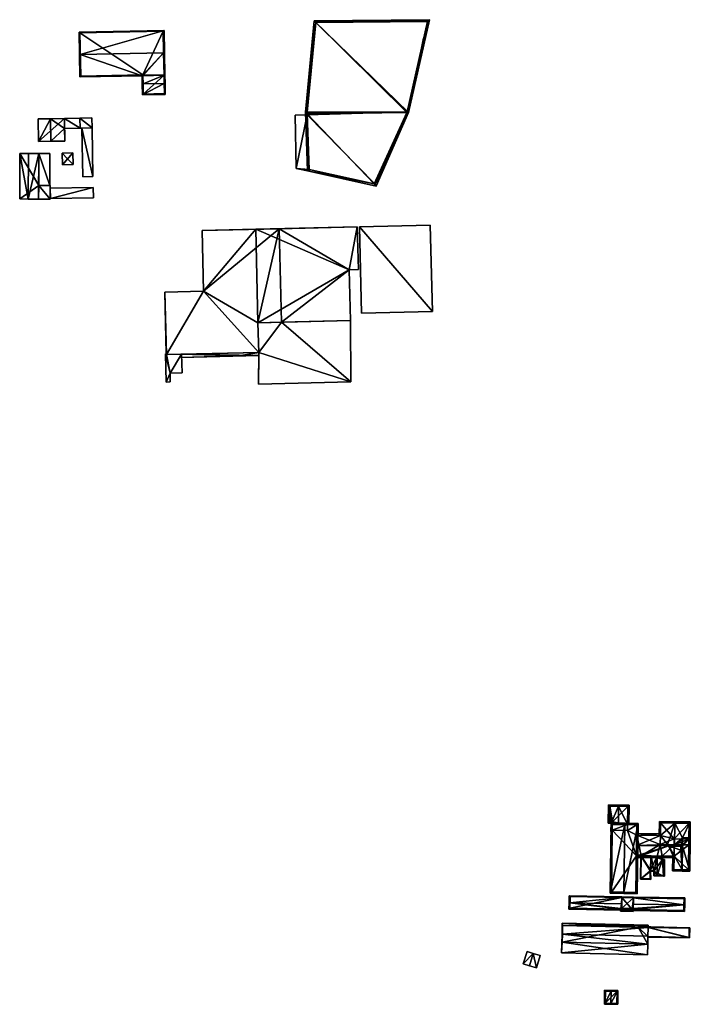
# Model space of a CAD drawing. Header units: inches. Extents: x 2558739 to 2563058, y 1133992 to 1137021.
# Tile 93 of 97: x 2560489 to 2560882, y 1136442 to 1137019. Entities that reach past the tile are written whole.
import ezdxf

# ---------------------------------------------------------------- set-up
doc = ezdxf.new("R2010")
doc.units = ezdxf.units.IN
doc.header["$MEASUREMENT"] = 0
for name, color, linetype in [('Flugdach', 10, 'Continuous'), ('Gebaeude Einzelhaus', 10, 'Continuous'), ('Offenes Gebaeude', 10, 'Continuous')]:
    doc.layers.add(name, color=color, linetype=linetype)

msp = doc.modelspace()

# ---------------------------------------------------------------- meshes
at = {"layer": 'Flugdach'}
mesh = msp.add_polyface(dxfattribs=at)
corners = [(2560617.655, 1136821.917, 379.721), (2560629.245, 1136822.2, 379.721), (2560629.25, 1136824.018, 379.721), (2560583.492, 1136822.9, 379.721), (2560583.536, 1136821.083, 379.721), (2560583.492, 1136822.9, 379.672), (2560583.536, 1136821.083, 379.621), (2560583.492, 1136822.9, 379.621), (2560629.245, 1136822.2, 379.636), (2560629.245, 1136822.2, 379.621), (2560629.25, 1136824.018, 379.621)]
mesh.append_faces([[corners[k] for k in face] for face in [(0, 3, 4), (0, 2, 3), (0, 1, 2)]], dxfattribs={"color": 13})
mesh.append_faces([[corners[k] for k in face] for face in [(7, 9, 6), (7, 10, 9), (6, 9, 0), (0, 9, 8), (0, 4, 6), (8, 1, 0), (6, 5, 7), (6, 4, 5), (5, 4, 3)]], dxfattribs={"color": 41})
at = {"layer": 'Gebaeude Einzelhaus'}
mesh = msp.add_polyface(dxfattribs=at)
corners = [(2560657.672, 1136963.841, 390.323), (2560656.633, 1136964.925, 390.414), (2560657.853, 1136930.37, 386.722), (2560696.985, 1136922.833, 386.893), (2560698.228, 1136921.536, 386.784), (2560657.637, 1136964.921, 390.414), (2560716.123, 1136964.659, 390.414), (2560717.214, 1136964.654, 390.414), (2560661.809, 1137018.446, 385.37), (2560729.488, 1137019.06, 385.37), (2560658.413, 1136942.845, 386.531), (2560657.635, 1136964.899, 388.886), (2560660.938, 1136999.051, 385.668), (2560726.027, 1137008.264, 385.527), (2560716.26, 1136964.969, 389.54), (2560701.152, 1136930.657, 386.652), (2560658.825, 1136931.181, 386.834), (2560697.643, 1136922.689, 386.881), (2560728.235, 1137018.049, 385.463), (2560662.718, 1137017.455, 385.463), (2560716.26, 1136964.969, 390.385), (2560657.635, 1136964.899, 390.412), (2560716.26, 1136964.969, 371.73), (2560728.235, 1137018.049, 371.73), (2560662.718, 1137017.455, 371.73), (2560657.635, 1136964.899, 371.73), (2560657.692, 1136963.273, 381.192), (2560657.692, 1136963.273, 371.73), (2560658.825, 1136931.181, 381.192), (2560697.643, 1136922.689, 371.73), (2560658.915, 1136931.161, 381.192), (2560658.915, 1136931.161, 371.73), (2560658.825, 1136931.181, 371.73)]
mesh.append_faces([[corners[k] for k in face] for face in [(0, 1, 21), (1, 5, 21), (8, 19, 1), (1, 19, 5), (18, 7, 20), (20, 7, 6), (18, 9, 7), (19, 8, 18), (18, 8, 9), (17, 4, 3), (6, 7, 17), (17, 7, 4), (3, 2, 16), (16, 2, 0), (0, 2, 1), (3, 4, 2), (4, 7, 15), (15, 7, 14), (14, 7, 13), (13, 7, 9), (8, 1, 12), (12, 1, 11), (11, 1, 10), (10, 1, 2), (8, 6, 7), (8, 5, 6), (8, 1, 5), (8, 7, 9), (6, 4, 7), (6, 3, 4), (5, 0, 6), (6, 0, 3), (5, 1, 0), (0, 2, 3), (3, 2, 4), (0, 1, 2)]], dxfattribs={"color": 13})
mesh.append_faces([[corners[k] for k in face] for face in [(22, 24, 23), (22, 25, 24), (22, 27, 25), (27, 31, 32), (22, 29, 27), (27, 29, 31), (14, 17, 22), (22, 17, 29), (20, 6, 14), (14, 6, 17), (29, 30, 31), (30, 16, 28), (29, 3, 30), (30, 3, 16), (29, 17, 3), (16, 26, 28), (26, 25, 27), (26, 11, 25), (16, 0, 26), (26, 0, 11), (11, 0, 21), (21, 5, 11), (11, 5, 25), (5, 19, 25), (25, 19, 24), (19, 18, 24), (24, 18, 23), (18, 22, 23), (18, 14, 22), (18, 20, 14)]], dxfattribs={"color": 41})
mesh = msp.add_polyface(dxfattribs=at)
corners = [(2560573.488, 1136999.623, 384.342), (2560573.988, 1136999.633, 384.342), (2560573.735, 1137012.779, 382.66), (2560524.584, 1136998.681, 384.342), (2560523.83, 1137011.819, 382.66), (2560524.084, 1136998.671, 384.342), (2560574.241, 1136986.453, 382.66), (2560573.742, 1136986.443, 382.66), (2560560.851, 1136986.194, 382.66), (2560561.351, 1136986.204, 382.66), (2560524.338, 1136985.491, 382.66), (2560524.828, 1136986.001, 382.724), (2560561.341, 1136986.705, 382.724), (2560573.245, 1137012.269, 382.724), (2560524.34, 1137011.329, 382.724), (2560561.443, 1136981.448, 383.773), (2560560.943, 1136981.438, 383.773), (2560561.068, 1136974.964, 382.47), (2560573.833, 1136981.685, 383.773), (2560574.458, 1136975.221, 382.47), (2560574.334, 1136981.695, 383.773), (2560561.558, 1136975.474, 382.571), (2560573.948, 1136975.711, 382.571), (2560573.742, 1136986.443, 371.954), (2560573.245, 1137012.269, 371.954), (2560524.34, 1137011.329, 371.954), (2560524.828, 1136986.001, 371.954), (2560561.341, 1136986.705, 371.954), (2560561.351, 1136986.205, 371.954), (2560561.558, 1136975.474, 371.954), (2560573.948, 1136975.711, 371.954)]
mesh.append_faces([[corners[k] for k in face] for face in [(22, 18, 20), (20, 18, 7), (20, 7, 6), (19, 22, 20), (21, 22, 17), (17, 22, 19), (15, 21, 16), (16, 21, 17), (9, 15, 8), (8, 15, 16), (15, 8, 16), (15, 9, 8), (18, 7, 15), (15, 7, 9), (18, 20, 7), (7, 20, 6), (18, 19, 20), (15, 17, 18), (18, 17, 19), (15, 16, 17), (4, 14, 5), (5, 14, 3), (13, 1, 0), (4, 2, 14), (14, 2, 13), (13, 2, 1), (7, 0, 6), (6, 0, 1), (8, 12, 9), (5, 11, 10), (10, 11, 8), (8, 11, 12), (5, 3, 11), (8, 3, 10), (10, 3, 5), (7, 0, 9), (9, 0, 8), (8, 0, 3), (7, 6, 0), (0, 6, 1), (3, 4, 5), (0, 2, 3), (3, 2, 4), (0, 1, 2)]], dxfattribs={"color": 13})
mesh.append_faces([[corners[k] for k in face] for face in [(23, 29, 28), (23, 30, 29), (18, 23, 7), (18, 30, 23), (18, 22, 30), (22, 21, 30), (30, 21, 29), (28, 15, 9), (28, 29, 15), (15, 29, 21), (25, 27, 26), (24, 27, 25), (23, 27, 24), (28, 27, 23), (9, 27, 28), (9, 12, 27), (12, 11, 27), (27, 11, 26), (3, 26, 11), (3, 25, 26), (3, 14, 25), (14, 13, 25), (25, 13, 24), (0, 24, 13), (0, 23, 24), (0, 7, 23)]], dxfattribs={"color": 41})
mesh = msp.add_polyface(dxfattribs=at)
corners = [(2560524.358, 1136961.32, 381.684), (2560531.464, 1136955.57, 381.684), (2560531.36, 1136961.443, 381.684), (2560524.461, 1136955.446, 381.684), (2560531.463, 1136955.57, 380.025), (2560531.463, 1136955.57, 379.925), (2560531.36, 1136961.443, 373.177), (2560531.464, 1136955.57, 373.177), (2560524.358, 1136961.32, 381.253), (2560524.358, 1136961.32, 381.353), (2560524.358, 1136961.32, 373.177), (2560524.461, 1136955.446, 381.353), (2560524.461, 1136955.446, 373.177), (2560524.461, 1136955.446, 381.253), (2560525.484, 1136955.464, 380.025), (2560525.484, 1136955.464, 379.925)]
mesh.append_faces([[corners[k] for k in face] for face in [(3, 1, 0), (0, 1, 2)]], dxfattribs={"color": 13})
mesh.append_faces([[corners[k] for k in face] for face in [(6, 7, 10), (10, 7, 12), (1, 14, 4), (15, 7, 5), (15, 12, 7), (14, 13, 15), (15, 13, 12), (14, 11, 13), (1, 3, 14), (14, 3, 11), (13, 8, 12), (12, 8, 10), (0, 11, 3), (0, 9, 11), (8, 6, 10), (0, 2, 9), (9, 2, 8), (8, 2, 6), (2, 5, 6), (6, 5, 7), (2, 4, 5), (2, 1, 4)]], dxfattribs={"color": 41})
mesh = msp.add_polyface(dxfattribs=at)
corners = [(2560657.692, 1136963.273, 381.192), (2560650.734, 1136963.141, 381.192), (2560651.326, 1136931.763, 381.192), (2560658.825, 1136931.181, 381.192), (2560658.933, 1136930.186, 381.192), (2560658.915, 1136931.161, 381.192), (2560657.692, 1136963.273, 371.73), (2560650.734, 1136963.141, 371.73), (2560651.326, 1136931.763, 371.73), (2560658.933, 1136930.186, 371.73), (2560658.915, 1136931.161, 371.73), (2560658.825, 1136931.181, 371.73)]
mesh.append_faces([[corners[k] for k in face] for face in [(3, 4, 5), (0, 2, 3), (3, 2, 4), (0, 1, 2)]], dxfattribs={"color": 13})
mesh.append_faces([[corners[k] for k in face] for face in [(8, 11, 9), (9, 11, 10), (7, 6, 8), (8, 6, 11), (9, 10, 4), (4, 10, 5), (4, 2, 9), (9, 2, 8), (2, 1, 8), (8, 1, 7), (0, 6, 1), (1, 6, 7)]], dxfattribs={"color": 41})
mesh = msp.add_polyface(dxfattribs=at)
corners = [(2560507.269, 1136947.779, 382.127), (2560515.471, 1136947.924, 381.353), (2560515.341, 1136955.285, 381.353), (2560507.036, 1136961.014, 382.127), (2560515.238, 1136961.159, 381.353), (2560499.894, 1136960.889, 381.353), (2560500.128, 1136947.654, 381.353), (2560500.128, 1136947.654, 373.177), (2560499.894, 1136960.889, 373.177), (2560515.471, 1136947.924, 373.177), (2560515.341, 1136955.285, 381.253), (2560515.238, 1136961.159, 373.177), (2560515.238, 1136961.159, 381.253)]
mesh.append_faces([[corners[k] for k in face] for face in [(3, 6, 0), (3, 5, 6), (0, 2, 3), (3, 2, 4), (0, 1, 2)]], dxfattribs={"color": 13})
mesh.append_faces([[corners[k] for k in face] for face in [(7, 11, 9), (7, 8, 11), (12, 3, 4), (3, 8, 5), (12, 11, 3), (3, 11, 8), (1, 10, 2), (10, 11, 12), (1, 9, 10), (10, 9, 11), (0, 9, 1), (0, 7, 9), (0, 6, 7), (6, 5, 7), (7, 5, 8)]], dxfattribs={"color": 41})
mesh = msp.add_polyface(dxfattribs=at)
corners = [(2560494.073, 1136913.938, 383.076), (2560489.194, 1136940.651, 382.413), (2560489.008, 1136913.973, 382.412), (2560494.258, 1136940.616, 383.076), (2560500.318, 1136940.574, 382.413), (2560500.131, 1136913.895, 382.413), (2560506.826, 1136913.849, 379.859), (2560506.881, 1136921.766, 379.859), (2560500.186, 1136921.813, 379.859), (2560500.131, 1136913.895, 379.859), (2560500.186, 1136921.813, 380.422), (2560500.186, 1136921.813, 380.322), (2560500.318, 1136940.574, 373.165), (2560500.186, 1136921.813, 373.165), (2560500.318, 1136940.574, 380.322), (2560500.318, 1136940.574, 380.422), (2560489.194, 1136940.651, 373.165), (2560489.008, 1136913.973, 373.165), (2560500.131, 1136913.895, 373.165), (2560506.881, 1136921.766, 373.165), (2560506.826, 1136913.849, 373.165)]
mesh.append_faces([[corners[k] for k in face] for face in [(6, 8, 9), (6, 7, 8), (3, 0, 4), (4, 0, 5), (3, 1, 0), (0, 1, 2)]], dxfattribs={"color": 13})
mesh.append_faces([[corners[k] for k in face] for face in [(18, 13, 20), (20, 13, 19), (7, 6, 19), (19, 6, 20), (9, 20, 6), (9, 18, 20), (19, 13, 7), (7, 13, 8), (13, 16, 12), (13, 17, 16), (13, 18, 17), (0, 9, 5), (2, 17, 0), (0, 17, 9), (9, 17, 18), (2, 1, 17), (17, 1, 16), (14, 3, 15), (15, 3, 4), (3, 16, 1), (14, 12, 3), (3, 12, 16), (4, 10, 15), (11, 8, 14), (14, 8, 12), (12, 8, 13), (10, 9, 11), (11, 9, 8), (4, 5, 10), (10, 5, 9)]], dxfattribs={"color": 41})
mesh = msp.add_polyface(dxfattribs=at)
corners = [(2560575.06, 1136822.694, 383.568), (2560596.873, 1136859.931, 383.568), (2560574.164, 1136859.378, 383.568), (2560629.25, 1136824.018, 383.568), (2560628.818, 1136841.369, 383.568), (2560627.478, 1136896.196, 383.569), (2560596.005, 1136895.428, 383.569), (2560682.269, 1136872.438, 384.279), (2560687.719, 1136872.571, 384.28), (2560687.106, 1136897.654, 384.28), (2560627.478, 1136896.196, 384.28), (2560628.818, 1136841.369, 384.279), (2560683.034, 1136842.693, 384.279), (2560683.36, 1136806.751, 382.68), (2560629.25, 1136824.018, 382.68), (2560629.196, 1136805.428, 382.679), (2560642.549, 1136841.704, 382.68), (2560628.818, 1136841.369, 382.68), (2560683.034, 1136842.693, 382.68), (2560641.209, 1136896.533, 383.569), (2560641.209, 1136896.533, 372.233), (2560596.005, 1136895.428, 372.233), (2560596.873, 1136859.931, 372.233), (2560574.164, 1136859.378, 372.233), (2560575.049, 1136823.132, 379.567), (2560575.049, 1136823.132, 379.667), (2560575.06, 1136822.694, 372.233), (2560575.06, 1136822.694, 379.567), (2560575.06, 1136822.694, 379.667), (2560584.038, 1136822.913, 380.132), (2560629.25, 1136824.018, 379.721), (2560584.038, 1136822.913, 380.032), (2560583.492, 1136822.9, 379.721), (2560583.492, 1136822.9, 379.621), (2560583.492, 1136822.9, 379.672), (2560629.25, 1136824.018, 372.233), (2560629.25, 1136824.018, 379.621), (2560642.549, 1136841.704, 383.568), (2560628.818, 1136841.369, 372.233), (2560642.549, 1136841.704, 372.233), (2560683.034, 1136842.693, 372.233), (2560682.269, 1136872.438, 372.233), (2560687.719, 1136872.571, 372.233), (2560687.106, 1136897.654, 372.233), (2560629.245, 1136822.2, 379.621), (2560629.196, 1136805.428, 372.233), (2560629.245, 1136822.2, 379.721), (2560629.245, 1136822.2, 379.636), (2560683.36, 1136806.751, 372.233)]
mesh.append_faces([[corners[k] for k in face] for face in [(16, 13, 18), (17, 14, 16), (16, 14, 13), (13, 14, 15), (7, 11, 12), (7, 10, 11), (7, 9, 10), (7, 8, 9), (6, 1, 5), (5, 1, 4), (4, 1, 3), (3, 1, 0), (0, 1, 2)]], dxfattribs={"color": 13})
mesh.append_faces([[corners[k] for k in face] for face in [(35, 48, 45), (35, 39, 48), (48, 39, 40), (35, 38, 39), (18, 13, 40), (40, 13, 48), (13, 15, 48), (48, 15, 45), (35, 44, 36), (46, 14, 30), (44, 15, 47), (47, 15, 46), (46, 15, 14), (35, 45, 44), (44, 45, 15), (42, 41, 43), (43, 41, 20), (20, 41, 39), (39, 41, 40), (11, 37, 12), (12, 37, 18), (18, 37, 16), (11, 4, 37), (11, 10, 4), (4, 10, 5), (9, 19, 10), (10, 19, 5), (9, 43, 19), (19, 43, 20), (9, 8, 43), (43, 8, 42), (8, 7, 42), (42, 7, 41), (18, 7, 12), (18, 41, 7), (18, 40, 41), (38, 20, 39), (35, 22, 38), (38, 22, 20), (20, 22, 21), (35, 26, 22), (22, 26, 23), (4, 16, 37), (4, 17, 16), (14, 17, 3), (3, 17, 4), (33, 35, 36), (33, 26, 35), (32, 27, 34), (34, 27, 33), (33, 27, 26), (30, 31, 32), (32, 31, 27), (14, 29, 30), (30, 29, 31), (29, 0, 28), (14, 3, 29), (29, 3, 0), (0, 25, 28), (24, 26, 27), (24, 23, 26), (0, 2, 25), (25, 2, 24), (24, 2, 23), (2, 1, 23), (23, 1, 22), (1, 6, 22), (22, 6, 21), (5, 21, 6), (5, 20, 21), (5, 19, 20)]], dxfattribs={"color": 41})
mesh = msp.add_polyface(dxfattribs=at)
corners = [(2560835.975, 1136548.053, 379.386), (2560834.456, 1136558.759, 378.891), (2560834.315, 1136548.103, 378.891), (2560840.405, 1136557.93, 380.668), (2560840.415, 1136558.68, 380.668), (2560836.715, 1136547.293, 379.61), (2560835.911, 1136543.191, 379.386), (2560840.263, 1136547.246, 380.668), (2560836.671, 1136543.931, 379.61), (2560836.661, 1136543.181, 379.61), (2560845.619, 1136547.174, 379.177), (2560846.368, 1136547.164, 378.968), (2560846.52, 1136558.599, 378.968), (2560845.76, 1136557.859, 379.177), (2560835.075, 1136548.83, 379.115), (2560836.735, 1136548.78, 379.61), (2560835.196, 1136557.999, 379.115), (2560845.76, 1136557.859, 372.603), (2560835.196, 1136557.999, 372.603), (2560835.075, 1136548.83, 372.603), (2560836.735, 1136548.78, 372.603), (2560836.715, 1136547.293, 372.603), (2560836.671, 1136543.931, 372.603), (2560845.619, 1136547.174, 372.603), (2560845.574, 1136543.812, 372.603)]
mesh.append_faces([[corners[k] for k in face] for face in [(6, 8, 9), (6, 5, 8), (16, 4, 3), (16, 1, 4), (14, 2, 16), (16, 2, 1), (6, 0, 5), (5, 0, 15), (15, 0, 14), (14, 0, 2), (10, 13, 11), (11, 13, 12), (12, 13, 4), (4, 13, 3), (10, 3, 7), (10, 12, 3), (3, 12, 4), (10, 11, 12), (5, 6, 8), (8, 6, 9), (3, 0, 7), (7, 0, 5), (5, 0, 6), (4, 1, 3), (3, 1, 0), (0, 1, 2)]], dxfattribs={"color": 13})
mesh.append_faces([[corners[k] for k in face] for face in [(23, 20, 17), (17, 20, 18), (18, 20, 19), (23, 21, 20), (23, 22, 21), (23, 24, 22), (17, 13, 23), (23, 13, 10), (5, 22, 8), (5, 21, 22), (5, 15, 21), (21, 15, 20), (15, 14, 20), (20, 14, 19), (14, 16, 19), (19, 16, 18), (3, 18, 16), (3, 17, 18), (3, 13, 17)]], dxfattribs={"color": 41})
mesh = msp.add_polyface(dxfattribs=at)
corners = [(2560843.544, 1136507.553, 385.232), (2560851.345, 1136506.7, 382.387), (2560851.89, 1136547.841, 382.387), (2560843.534, 1136506.803, 385.232), (2560844.069, 1136547.195, 385.232), (2560844.079, 1136547.945, 385.232), (2560835.975, 1136548.053, 382.387), (2560835.43, 1136506.91, 382.387), (2560850.605, 1136507.46, 382.66), (2560851.13, 1136547.101, 382.66), (2560836.715, 1136547.293, 382.65), (2560836.19, 1136507.65, 382.65), (2560845.619, 1136547.174, 379.177), (2560851.13, 1136547.101, 372.603), (2560845.619, 1136547.174, 372.603), (2560840.263, 1136547.246, 380.668), (2560836.715, 1136547.293, 379.61), (2560836.671, 1136543.931, 379.61), (2560836.19, 1136507.65, 372.603), (2560836.671, 1136543.931, 372.603), (2560850.605, 1136507.46, 372.603), (2560851.049, 1136541.008, 379.667), (2560851.049, 1136541.008, 372.603), (2560850.969, 1136534.955, 381.498), (2560850.889, 1136528.889, 379.666), (2560850.889, 1136528.889, 372.603), (2560845.574, 1136543.812, 372.603)]
mesh.append_faces([[corners[k] for k in face] for face in [(0, 8, 3), (11, 0, 3), (10, 11, 7), (7, 11, 3), (6, 10, 7), (4, 10, 5), (9, 4, 5), (5, 10, 6), (2, 8, 9), (2, 9, 5), (3, 8, 1), (1, 8, 2), (4, 7, 0), (0, 7, 3), (5, 6, 4), (4, 6, 7), (0, 2, 4), (4, 2, 5), (3, 1, 0), (0, 1, 2)]], dxfattribs={"color": 13})
mesh.append_faces([[corners[k] for k in face] for face in [(26, 25, 19), (19, 25, 18), (18, 25, 20), (26, 22, 25), (14, 13, 26), (26, 13, 22), (24, 20, 25), (23, 8, 24), (24, 8, 20), (21, 9, 23), (23, 9, 8), (21, 13, 9), (21, 22, 13), (0, 20, 8), (0, 18, 20), (0, 11, 18), (10, 17, 11), (11, 17, 18), (18, 17, 19), (10, 16, 17), (4, 15, 10), (10, 15, 16), (4, 12, 15), (12, 13, 14), (4, 9, 12), (12, 9, 13)]], dxfattribs={"color": 41})
mesh = msp.add_polyface(dxfattribs=at)
corners = [(2560873.444, 1136548.115, 382.921), (2560873.454, 1136548.865, 382.921), (2560864.316, 1136548.986, 379.364), (2560864.959, 1136540.853, 379.656), (2560864.209, 1136540.861, 379.364), (2560864.986, 1136540.852, 379.666), (2560869.08, 1136535.449, 381.287), (2560873.276, 1136535.393, 382.921), (2560869.611, 1136534.747, 381.498), (2560873.266, 1136534.643, 382.921), (2560869.568, 1136534.692, 381.481), (2560881.618, 1136539.398, 379.659), (2560882.368, 1136539.388, 379.364), (2560882.491, 1136548.745, 379.364), (2560877.983, 1136539.445, 381.091), (2560876.883, 1136534.665, 381.498), (2560877.973, 1136538.696, 381.091), (2560876.905, 1136534.694, 381.489), (2560876.905, 1136534.636, 381.489), (2560877.918, 1136534.582, 381.09), (2560877.927, 1136535.332, 381.091), (2560881.073, 1136538.655, 379.87), (2560881.608, 1136538.648, 379.659), (2560865.056, 1136548.226, 379.656), (2560864.96, 1136540.887, 379.656), (2560881.731, 1136548.005, 379.659), (2560877.414, 1136535.339, 381.292), (2560881.731, 1136548.005, 372.603), (2560865.056, 1136548.226, 372.603), (2560864.959, 1136540.853, 372.603), (2560876.913, 1136535.345, 381.292), (2560876.913, 1136535.345, 380.78), (2560881.608, 1136538.648, 372.603), (2560873.081, 1136538.76, 372.603), (2560864.889, 1136535.504, 372.603), (2560873.037, 1136535.397, 372.603)]
mesh.append_faces([[corners[k] for k in face] for face in [(19, 18, 17), (17, 26, 19), (19, 26, 20), (15, 7, 17), (17, 7, 26), (18, 9, 15), (9, 18, 19), (15, 9, 7), (11, 25, 12), (12, 25, 13), (13, 25, 1), (1, 25, 0), (4, 24, 3), (0, 23, 1), (1, 23, 2), (2, 23, 4), (4, 23, 24), (8, 9, 10), (6, 7, 8), (8, 7, 9), (11, 21, 22), (11, 14, 21), (17, 20, 16), (18, 19, 17), (17, 19, 20), (15, 9, 18), (18, 9, 19), (7, 15, 17), (7, 17, 16), (14, 7, 16), (15, 7, 9), (14, 0, 7), (11, 13, 14), (14, 13, 0), (0, 13, 1), (11, 12, 13), (7, 8, 9), (9, 8, 10), (0, 6, 7), (7, 6, 8), (0, 5, 6), (0, 2, 5), (5, 2, 3), (3, 2, 4), (0, 1, 2)]], dxfattribs={"color": 13})
mesh.append_faces([[corners[k] for k in face] for face in [(29, 33, 34), (34, 33, 35), (33, 27, 32), (29, 28, 33), (33, 28, 27), (11, 27, 25), (22, 32, 11), (11, 32, 27), (30, 7, 6), (7, 30, 26), (26, 31, 20), (26, 30, 31), (24, 29, 3), (24, 28, 29), (24, 23, 28), (0, 28, 23), (0, 27, 28), (0, 25, 27)]], dxfattribs={"color": 41})
mesh = msp.add_polyface(dxfattribs=at)
corners = [(2560864.96, 1136540.887, 379.656), (2560851.063, 1136542.008, 379.364), (2560851.049, 1136541.008, 379.667), (2560864.972, 1136541.852, 379.364), (2560850.969, 1136534.955, 381.498), (2560869.08, 1136535.449, 381.287), (2560869.611, 1136534.747, 381.498), (2560864.986, 1136540.852, 379.666), (2560876.913, 1136535.345, 381.292), (2560876.883, 1136534.665, 381.498), (2560876.905, 1136534.665, 381.498), (2560877.414, 1136535.339, 381.292), (2560877.904, 1136534.654, 381.498), (2560877.919, 1136535.979, 381.097), (2560850.889, 1136528.889, 379.666), (2560850.876, 1136527.888, 379.364), (2560872.934, 1136527.641, 379.364), (2560872.944, 1136528.401, 379.594), (2560873.184, 1136528.639, 379.666), (2560876.878, 1136532.293, 380.782), (2560877.889, 1136533.293, 381.087), (2560876.905, 1136534.694, 381.489), (2560872.944, 1136528.403, 379.594), (2560876.905, 1136534.636, 381.489), (2560864.959, 1136540.853, 379.656), (2560864.959, 1136540.853, 372.603), (2560851.049, 1136541.008, 372.603), (2560865.987, 1136528.72, 378.676), (2560872.947, 1136528.642, 379.594), (2560872.947, 1136528.642, 372.603), (2560859.524, 1136528.792, 378.845), (2560853.662, 1136528.858, 378.653), (2560850.889, 1136528.889, 372.603), (2560853.662, 1136528.858, 372.603), (2560859.524, 1136528.792, 378.653), (2560865.987, 1136528.72, 372.603), (2560876.913, 1136535.345, 380.78), (2560873.037, 1136535.397, 372.603), (2560864.889, 1136535.504, 372.603), (2560863.129, 1136528.752, 372.603)]
mesh.append_faces([[corners[k] for k in face] for face in [(12, 23, 10), (12, 20, 23), (23, 20, 19), (17, 14, 22), (22, 14, 18), (16, 15, 17), (17, 15, 14), (0, 1, 3), (7, 2, 0), (0, 2, 1), (11, 21, 8), (13, 12, 11), (11, 12, 21), (21, 12, 10), (9, 20, 10), (10, 20, 12), (6, 19, 9), (9, 19, 20), (6, 18, 19), (6, 17, 18), (6, 16, 17), (6, 15, 16), (6, 14, 15), (6, 4, 14), (11, 12, 13), (8, 10, 11), (11, 10, 12), (8, 9, 10), (5, 6, 8), (8, 6, 9), (0, 4, 7), (7, 4, 5), (5, 4, 6), (0, 2, 4), (3, 1, 0), (0, 1, 2)]], dxfattribs={"color": 13})
mesh.append_faces([[corners[k] for k in face] for face in [(38, 26, 25), (38, 33, 26), (26, 33, 32), (38, 39, 33), (38, 35, 39), (38, 37, 35), (35, 37, 29), (21, 36, 8), (21, 23, 36), (36, 23, 19), (21, 10, 23), (29, 27, 35), (30, 31, 34), (31, 32, 33), (30, 14, 31), (31, 14, 32), (27, 18, 30), (30, 18, 14), (29, 28, 27), (27, 28, 18), (24, 2, 7), (24, 26, 2), (24, 25, 26)]], dxfattribs={"color": 41})
mesh = msp.add_polyface(dxfattribs=at)
corners = [(2560881.608, 1136538.648, 379.659), (2560882.368, 1136539.388, 379.364), (2560881.618, 1136539.398, 379.659), (2560882.11, 1136519.888, 379.364), (2560877.927, 1136535.332, 381.091), (2560881.073, 1136538.655, 379.87), (2560877.918, 1136534.582, 381.09), (2560877.973, 1136538.696, 381.091), (2560877.734, 1136520.696, 381.091), (2560877.724, 1136519.945, 381.091), (2560872.947, 1136528.642, 379.594), (2560872.197, 1136528.65, 379.364), (2560872.083, 1136520.02, 379.364), (2560873.184, 1136528.639, 379.666), (2560876.878, 1136532.293, 380.782), (2560876.913, 1136535.345, 380.78), (2560877.983, 1136539.445, 381.091), (2560877.981, 1136539.445, 381.09), (2560877.971, 1136538.696, 381.09), (2560881.37, 1136520.648, 379.659), (2560872.843, 1136520.76, 379.594), (2560872.944, 1136528.401, 379.594), (2560872.944, 1136528.403, 379.594), (2560872.843, 1136520.76, 372.603), (2560872.947, 1136528.642, 372.603), (2560881.37, 1136520.648, 372.603), (2560881.564, 1136535.284, 372.603), (2560881.608, 1136538.648, 372.603), (2560873.037, 1136535.397, 372.603), (2560873.081, 1136538.76, 372.603)]
mesh.append_faces([[corners[k] for k in face] for face in [(7, 17, 16), (7, 18, 17), (21, 11, 22), (22, 11, 10), (21, 20, 11), (11, 20, 12), (12, 20, 9), (9, 20, 8), (1, 0, 2), (1, 19, 0), (19, 9, 8), (1, 3, 19), (19, 3, 9), (7, 17, 18), (7, 16, 17), (14, 6, 15), (15, 6, 4), (13, 8, 14), (14, 8, 6), (10, 12, 13), (13, 12, 8), (8, 12, 9), (10, 11, 12), (3, 8, 9), (3, 6, 8), (4, 5, 7), (3, 0, 6), (6, 0, 4), (4, 0, 5), (3, 1, 0), (0, 1, 2)]], dxfattribs={"color": 13})
mesh.append_faces([[corners[k] for k in face] for face in [(24, 25, 23), (28, 26, 24), (24, 26, 25), (28, 27, 26), (28, 29, 27), (19, 26, 0), (0, 26, 27), (19, 25, 26), (8, 25, 19), (8, 23, 25), (8, 20, 23), (24, 22, 10), (23, 21, 24), (24, 21, 22), (23, 20, 21)]], dxfattribs={"color": 41})
mesh = msp.add_polyface(dxfattribs=at)
corners = [(2560859.155, 1136519.833, 378.653), (2560853.231, 1136515.179, 378.653), (2560859.251, 1136515.099, 378.653), (2560853.412, 1136528.86, 378.653), (2560859.409, 1136520.084, 378.653), (2560861.104, 1136519.844, 378.653), (2560853.662, 1136528.858, 378.653), (2560861.321, 1136517.387, 378.653), (2560861.068, 1136517.14, 378.653), (2560861.357, 1136520.095, 378.653), (2560862.978, 1136517.365, 378.653), (2560863.225, 1136517.111, 378.653), (2560863.228, 1136517.361, 378.653), (2560859.524, 1136528.792, 378.653), (2560858.996, 1136515.352, 378.653), (2560858.9, 1136520.081, 378.653), (2560853.485, 1136515.425, 378.653), (2560853.485, 1136515.425, 372.603), (2560853.662, 1136528.858, 372.603), (2560858.996, 1136515.352, 372.603), (2560858.9, 1136520.081, 372.603), (2560861.357, 1136520.095, 372.603), (2560861.321, 1136517.387, 372.603), (2560862.978, 1136517.365, 372.603), (2560863.129, 1136528.752, 372.603)]
mesh.append_faces([[corners[k] for k in face] for face in [(11, 10, 12), (16, 3, 6), (14, 1, 16), (16, 1, 3), (14, 2, 1), (4, 0, 15), (15, 0, 14), (14, 0, 2), (7, 5, 9), (9, 5, 4), (4, 5, 0), (11, 8, 10), (10, 8, 7), (7, 8, 5), (6, 4, 13), (10, 11, 12), (7, 8, 10), (10, 8, 11), (4, 5, 9), (9, 5, 7), (7, 5, 8), (3, 0, 6), (6, 0, 4), (4, 0, 5), (3, 1, 0), (0, 1, 2)]], dxfattribs={"color": 13})
mesh.append_faces([[corners[k] for k in face] for face in [(21, 23, 22), (21, 24, 23), (21, 20, 24), (24, 20, 18), (18, 20, 17), (17, 20, 19), (7, 23, 10), (7, 22, 23), (21, 22, 9), (9, 22, 7), (4, 21, 9), (15, 20, 4), (4, 20, 21), (15, 14, 20), (20, 14, 19), (14, 16, 19), (19, 16, 17), (17, 6, 18), (17, 16, 6)]], dxfattribs={"color": 41})
mesh = msp.add_polyface(dxfattribs=at)
corners = [(2560859.524, 1136528.792, 378.845), (2560859.155, 1136519.833, 378.851), (2560861.104, 1136519.844, 378.801), (2560859.32, 1136528.794, 378.85), (2560859.274, 1136528.795, 378.851), (2560866.729, 1136517.065, 378.653), (2560861.068, 1136517.14, 378.801), (2560866.21, 1136526.806, 378.669), (2560867.389, 1136526.79, 378.639), (2560867.26, 1136517.058, 378.639), (2560866.102, 1136528.718, 378.673), (2560866.235, 1136528.717, 378.669), (2560865.987, 1136528.72, 378.676), (2560859.409, 1136520.084, 378.845), (2560861.358, 1136520.095, 378.794), (2560861.321, 1136517.386, 378.794), (2560867.014, 1136517.311, 378.646), (2560867.135, 1136526.544, 378.645), (2560865.965, 1136526.724, 378.675), (2560865.956, 1136526.56, 378.676), (2560865.987, 1136528.72, 372.603), (2560865.965, 1136526.724, 372.603), (2560859.409, 1136520.084, 378.653), (2560859.524, 1136528.792, 378.653), (2560861.357, 1136520.095, 378.653), (2560861.321, 1136517.387, 378.653), (2560862.978, 1136517.365, 378.653), (2560862.978, 1136517.365, 372.603), (2560867.014, 1136517.311, 372.603), (2560867.135, 1136526.544, 372.603), (2560865.956, 1136526.56, 372.603), (2560863.129, 1136528.752, 372.603)]
mesh.append_faces([[corners[k] for k in face] for face in [(13, 3, 0), (17, 19, 7), (7, 19, 18), (18, 12, 7), (7, 12, 10), (7, 10, 11), (16, 17, 8), (8, 17, 7), (9, 16, 8), (5, 16, 9), (5, 15, 16), (6, 15, 5), (13, 14, 2), (2, 15, 6), (2, 14, 15), (4, 13, 1), (4, 3, 13), (1, 13, 2), (0, 7, 12), (12, 7, 10), (10, 7, 11), (7, 5, 8), (8, 5, 9), (0, 2, 7), (7, 2, 5), (5, 2, 6), (4, 1, 3), (3, 1, 0), (0, 1, 2)]], dxfattribs={"color": 13})
mesh.append_faces([[corners[k] for k in face] for face in [(27, 30, 28), (28, 30, 29), (27, 31, 30), (30, 31, 21), (21, 31, 20), (18, 30, 21), (18, 19, 30), (19, 17, 30), (30, 17, 29), (17, 28, 29), (17, 16, 28), (16, 27, 28), (15, 26, 16), (16, 26, 27), (15, 25, 26), (24, 25, 14), (14, 25, 15), (13, 22, 14), (14, 22, 24), (13, 0, 22), (22, 0, 23), (21, 20, 18), (18, 20, 12)]], dxfattribs={"color": 41})
mesh = msp.add_polyface(dxfattribs=at)
corners = [(2560841.717, 1136497.548, 378.894), (2560811.275, 1136497.63, 378.707), (2560842.099, 1136497.04, 378.707), (2560811.847, 1136501.423, 380.128), (2560811.348, 1136501.433, 380.128), (2560842.108, 1136497.54, 378.894), (2560841.794, 1136498.108, 379.104), (2560842.171, 1136500.843, 380.128), (2560842.119, 1136498.102, 379.104), (2560842.239, 1136504.386, 378.953), (2560842.249, 1136504.886, 378.787), (2560811.425, 1136505.476, 378.787), (2560811.784, 1136498.12, 378.894), (2560811.915, 1136504.967, 378.953), (2560879.144, 1136496.278, 378.707), (2560879.216, 1136500.073, 380.128), (2560878.716, 1136500.083, 380.128), (2560848.969, 1136497.923, 379.106), (2560849.005, 1136500.65, 380.128), (2560848.962, 1136497.356, 378.894), (2560848.953, 1136497.923, 379.106), (2560848.933, 1136496.856, 378.707), (2560848.942, 1136497.356, 378.894), (2560849.074, 1136504.255, 378.95), (2560879.294, 1136504.176, 378.787), (2560849.084, 1136504.755, 378.787), (2560878.653, 1136496.787, 378.894), (2560878.716, 1136500.073, 380.124), (2560878.784, 1136503.686, 378.95), (2560841.717, 1136497.548, 379.13), (2560841.568, 1136496.469, 379.181), (2560848.949, 1136496.328, 379.181), (2560848.933, 1136496.856, 379.156), (2560848.962, 1136497.356, 379.133), (2560849.074, 1136504.255, 378.81), (2560842.239, 1136504.386, 378.81), (2560848.956, 1136496.856, 379.156), (2560842.22, 1136497.538, 379.13), (2560842.14, 1136496.958, 379.157), (2560848.433, 1136496.839, 379.157), (2560848.417, 1136497.366, 379.133), (2560842.239, 1136504.386, 372.515), (2560811.915, 1136504.967, 372.515), (2560811.784, 1136498.12, 372.515), (2560842.108, 1136497.54, 372.515), (2560848.942, 1136497.356, 372.515), (2560878.653, 1136496.787, 372.515), (2560878.716, 1136500.073, 372.515), (2560878.784, 1136503.686, 372.515), (2560849.074, 1136504.255, 372.515), (2560842.22, 1136497.538, 372.515), (2560842.14, 1136496.958, 372.515), (2560848.433, 1136496.839, 372.515), (2560848.417, 1136497.366, 372.515)]
mesh.append_faces([[corners[k] for k in face] for face in [(32, 33, 36), (32, 40, 33), (32, 39, 40), (31, 39, 32), (29, 38, 30), (30, 38, 31), (31, 38, 39), (29, 37, 38), (10, 34, 35), (10, 25, 34), (35, 34, 10), (10, 34, 25), (20, 33, 17), (33, 32, 36), (35, 8, 34), (34, 8, 20), (20, 8, 33), (33, 8, 32), (32, 8, 31), (31, 8, 30), (30, 8, 29), (29, 8, 6), (16, 15, 27), (15, 28, 24), (24, 28, 25), (25, 28, 23), (15, 16, 28), (14, 26, 15), (15, 26, 27), (14, 21, 26), (26, 21, 19), (19, 21, 22), (16, 23, 18), (15, 24, 16), (16, 24, 23), (23, 24, 25), (14, 19, 21), (21, 19, 22), (17, 18, 20), (14, 16, 19), (19, 16, 17), (17, 16, 18), (14, 15, 16), (9, 13, 10), (10, 13, 11), (11, 13, 4), (4, 13, 3), (2, 0, 5), (4, 12, 1), (1, 12, 2), (2, 12, 0), (4, 3, 12), (9, 3, 7), (9, 11, 3), (3, 11, 4), (9, 10, 11), (3, 6, 7), (7, 6, 8), (3, 0, 6), (0, 2, 5), (4, 1, 3), (3, 1, 0), (0, 1, 2)]], dxfattribs={"color": 13})
mesh.append_faces([[corners[k] for k in face] for face in [(53, 49, 45), (53, 41, 49), (51, 50, 52), (52, 50, 53), (53, 50, 41), (41, 50, 44), (33, 19, 17), (40, 22, 33), (33, 22, 19), (40, 53, 22), (22, 53, 45), (40, 52, 53), (40, 39, 52), (39, 38, 52), (52, 38, 51), (38, 37, 51), (51, 37, 50), (29, 5, 37), (37, 5, 50), (50, 5, 44), (29, 0, 5), (29, 6, 0), (35, 34, 41), (41, 34, 49), (45, 47, 46), (45, 49, 47), (47, 49, 48), (48, 34, 28), (28, 34, 23), (48, 49, 34), (28, 47, 48), (28, 16, 47), (16, 27, 47), (27, 26, 47), (47, 26, 46), (19, 46, 26), (19, 45, 46), (19, 22, 45), (18, 34, 20), (18, 23, 34), (41, 43, 42), (41, 44, 43), (7, 35, 9), (7, 8, 35), (0, 44, 5), (12, 43, 0), (0, 43, 44), (3, 43, 12), (3, 42, 43), (3, 13, 42), (35, 13, 9), (35, 42, 13), (35, 41, 42)]], dxfattribs={"color": 41})
mesh = msp.add_polyface(dxfattribs=at)
corners = [(2560807.428, 1136482.916, 381.972), (2560807.385, 1136489.39, 379.602), (2560807.243, 1136482.92, 381.972), (2560857.738, 1136486.833, 380.13), (2560857.77, 1136488.274, 379.602), (2560857.626, 1136481.804, 381.972), (2560807.001, 1136472.026, 379.602), (2560857.52, 1136477.014, 380.93), (2560857.385, 1136470.91, 379.602), (2560807.533, 1136488.063, 380.087), (2560807.333, 1136478.221, 380.951), (2560851.89, 1136486.976, 378.612), (2560807.533, 1136488.063, 372.725), (2560857.738, 1136486.833, 378.615), (2560851.89, 1136486.976, 372.725), (2560807.333, 1136478.221, 372.725), (2560857.52, 1136477.014, 372.725), (2560857.62, 1136481.529, 379.784), (2560857.62, 1136481.529, 372.725), (2560857.738, 1136486.833, 372.725)]
mesh.append_faces([[corners[k] for k in face] for face in [(3, 9, 4), (8, 10, 7), (6, 10, 8), (0, 10, 2), (9, 0, 2), (2, 10, 6), (4, 9, 1), (1, 9, 2), (0, 7, 5), (0, 6, 7), (7, 6, 8), (0, 2, 6), (3, 0, 5), (4, 1, 3), (3, 1, 0), (0, 1, 2)]], dxfattribs={"color": 13})
mesh.append_faces([[corners[k] for k in face] for face in [(15, 14, 16), (16, 14, 18), (18, 14, 19), (15, 12, 14), (3, 17, 13), (17, 16, 18), (17, 7, 16), (3, 5, 17), (17, 5, 7), (7, 15, 16), (7, 10, 15), (0, 15, 10), (0, 12, 15), (0, 9, 12), (12, 11, 14), (11, 3, 13), (12, 9, 11), (11, 9, 3)]], dxfattribs={"color": 41})
mesh = msp.add_polyface(dxfattribs=at)
corners = [(2560857.62, 1136481.529, 379.784), (2560857.614, 1136481.279, 379.839), (2560882, 1136480.739, 379.839), (2560857.738, 1136486.833, 378.615), (2560882.134, 1136486.734, 378.518), (2560851.65, 1136487.409, 378.518), (2560851.89, 1136486.976, 378.612), (2560851.641, 1136486.982, 378.612), (2560881.878, 1136486.489, 378.573), (2560881.756, 1136480.994, 379.784), (2560851.894, 1136487.153, 378.573), (2560851.894, 1136487.153, 372.725), (2560881.878, 1136486.489, 372.725), (2560851.89, 1136486.976, 372.725), (2560857.62, 1136481.529, 372.725), (2560881.756, 1136480.994, 372.725), (2560857.738, 1136486.833, 372.725)]
mesh.append_faces([[corners[k] for k in face] for face in [(5, 10, 7), (7, 10, 6), (5, 8, 10), (9, 1, 0), (8, 2, 9), (9, 2, 1), (5, 4, 8), (8, 4, 2), (3, 5, 6), (6, 5, 7), (3, 4, 5), (0, 2, 3), (3, 2, 4), (0, 1, 2)]], dxfattribs={"color": 13})
mesh.append_faces([[corners[k] for k in face] for face in [(12, 16, 11), (11, 16, 13), (12, 15, 16), (16, 15, 14), (8, 15, 12), (8, 9, 15), (15, 9, 14), (14, 9, 0), (6, 10, 13), (13, 10, 11), (10, 8, 11), (11, 8, 12)]], dxfattribs={"color": 41})
mesh = msp.add_polyface(dxfattribs=at)
corners = [(2560836.018, 1136449.512, 380.442), (2560832.131, 1136450.056, 378.782), (2560832.04, 1136441.938, 378.782), (2560836.024, 1136450.011, 380.442), (2560835.939, 1136442.394, 380.442), (2560835.933, 1136441.894, 380.442), (2560839.924, 1136441.849, 378.782), (2560840.016, 1136449.966, 378.782), (2560836.024, 1136450.013, 380.442), (2560832.626, 1136449.551, 378.995), (2560832.546, 1136442.432, 378.995), (2560839.43, 1136442.354, 378.99), (2560839.511, 1136449.472, 378.99), (2560839.511, 1136449.472, 372.988), (2560832.626, 1136449.551, 372.988), (2560832.546, 1136442.432, 372.988), (2560839.43, 1136442.354, 372.988)]
mesh.append_faces([[corners[k] for k in face] for face in [(0, 3, 12), (3, 8, 12), (6, 12, 7), (7, 12, 8), (4, 11, 5), (5, 11, 6), (6, 11, 12), (1, 10, 2), (2, 10, 5), (5, 10, 4), (0, 9, 3), (3, 9, 1), (1, 9, 10), (3, 7, 8), (4, 7, 0), (0, 7, 3), (5, 6, 4), (4, 6, 7), (0, 2, 4), (4, 2, 5), (3, 1, 0), (0, 1, 2)]], dxfattribs={"color": 13})
mesh.append_faces([[corners[k] for k in face] for face in [(13, 16, 15), (13, 15, 14), (12, 16, 13), (11, 16, 12), (15, 16, 4), (4, 16, 11), (10, 15, 4), (14, 15, 9), (9, 15, 10), (13, 14, 0), (0, 14, 9), (12, 13, 0)]], dxfattribs={"color": 41})
at = {"layer": 'Offenes Gebaeude'}
mesh = msp.add_polyface(dxfattribs=at)
corners = [(2560515.238, 1136961.159, 381.353), (2560524.461, 1136955.446, 381.353), (2560524.358, 1136961.32, 381.353), (2560515.341, 1136955.285, 381.353), (2560515.238, 1136961.159, 381.253), (2560524.358, 1136961.32, 381.253), (2560515.341, 1136955.285, 381.253), (2560524.461, 1136955.446, 381.253)]
mesh.append_faces([[corners[k] for k in face] for face in [(3, 1, 0), (0, 1, 2)]], dxfattribs={"color": 13})
mesh.append_faces([[corners[k] for k in face] for face in [(7, 4, 5), (7, 6, 4), (7, 1, 6), (6, 1, 3), (0, 2, 4), (4, 2, 5)]], dxfattribs={"color": 41})
mesh = msp.add_polyface(dxfattribs=at)
corners = [(2560525.484, 1136955.464, 380.025), (2560531.965, 1136927.056, 380.025), (2560531.463, 1136955.57, 380.025), (2560525.985, 1136926.951, 380.025), (2560531.965, 1136927.056, 379.925), (2560531.463, 1136955.57, 379.925), (2560525.484, 1136955.464, 379.925), (2560525.985, 1136926.951, 379.925)]
mesh.append_faces([[corners[k] for k in face] for face in [(3, 1, 0), (0, 1, 2)]], dxfattribs={"color": 13})
mesh.append_faces([[corners[k] for k in face] for face in [(5, 4, 6), (6, 4, 7), (1, 3, 4), (4, 3, 7), (7, 3, 6), (6, 3, 0), (1, 4, 2), (2, 4, 5)]], dxfattribs={"color": 41})
mesh = msp.add_polyface(dxfattribs=at)
corners = [(2560506.639, 1136921.768, 380.422), (2560506.77, 1136940.529, 380.422), (2560500.318, 1136940.574, 380.422), (2560500.186, 1136921.813, 380.422), (2560506.77, 1136940.529, 380.322), (2560506.639, 1136921.768, 380.322), (2560500.318, 1136940.574, 380.322), (2560500.186, 1136921.813, 380.322)]
mesh.append_faces([[corners[k] for k in face] for face in [(0, 2, 3), (0, 1, 2)]], dxfattribs={"color": 13})
mesh.append_faces([[corners[k] for k in face] for face in [(4, 5, 6), (6, 5, 7), (5, 0, 7), (7, 0, 3), (1, 4, 2), (2, 4, 6), (1, 0, 4), (4, 0, 5)]], dxfattribs={"color": 41})
mesh = msp.add_polyface(dxfattribs=at)
corners = [(2560520.17, 1136940.977, 379.621), (2560517.16, 1136937.517, 380.68), (2560520.311, 1136934.184, 379.621), (2560514.151, 1136934.057, 379.621), (2560514.01, 1136940.849, 379.621), (2560520.17, 1136940.977, 379.521), (2560520.311, 1136934.184, 379.521), (2560514.01, 1136940.849, 379.521), (2560514.151, 1136934.057, 379.521)]
mesh.append_faces([[corners[k] for k in face] for face in [(3, 1, 4), (4, 1, 0), (2, 1, 3), (0, 1, 2)]], dxfattribs={"color": 13})
mesh.append_faces([[corners[k] for k in face] for face in [(5, 8, 7), (6, 8, 5), (2, 8, 6), (3, 8, 2), (7, 8, 4), (4, 8, 3), (5, 7, 0), (0, 7, 4), (6, 5, 2), (2, 5, 0)]], dxfattribs={"color": 41})
mesh = msp.add_polyface(dxfattribs=at)
corners = [(2560532.186, 1136920.733, 380.422), (2560507.039, 1136914.184, 380.422), (2560532.311, 1136914.708, 380.422), (2560506.914, 1136920.209, 380.422), (2560532.186, 1136920.733, 380.322), (2560532.311, 1136914.708, 380.322), (2560506.914, 1136920.209, 380.322), (2560507.039, 1136914.184, 380.322)]
mesh.append_faces([[corners[k] for k in face] for face in [(3, 1, 0), (0, 1, 2)]], dxfattribs={"color": 13})
mesh.append_faces([[corners[k] for k in face] for face in [(4, 7, 6), (5, 7, 4), (2, 7, 5), (1, 7, 2), (6, 7, 3), (3, 7, 1), (4, 6, 0), (0, 6, 3), (5, 4, 2), (2, 4, 0)]], dxfattribs={"color": 41})
mesh = msp.add_polyface(dxfattribs=at)
corners = [(2560688.354, 1136897.684, 380.234), (2560731.175, 1136848.074, 380.732), (2560729.938, 1136898.701, 380.234), (2560689.591, 1136847.058, 380.732), (2560688.354, 1136897.684, 380.134), (2560729.938, 1136898.701, 380.134), (2560689.591, 1136847.058, 380.632), (2560731.175, 1136848.074, 380.632)]
mesh.append_faces([[corners[k] for k in face] for face in [(3, 1, 0), (0, 1, 2)]], dxfattribs={"color": 13})
mesh.append_faces([[corners[k] for k in face] for face in [(4, 7, 6), (5, 7, 4), (2, 7, 5), (1, 7, 2), (6, 7, 3), (3, 7, 1), (4, 6, 0), (0, 6, 3), (5, 4, 2), (2, 4, 0)]], dxfattribs={"color": 41})
mesh = msp.add_polyface(dxfattribs=at)
corners = [(2560577.249, 1136811.86, 379.767), (2560574.907, 1136806.652, 379.639), (2560577.375, 1136806.712, 379.767), (2560574.505, 1136823.119, 379.639), (2560584.038, 1136822.913, 380.132), (2560584.303, 1136812.032, 380.132), (2560575.06, 1136822.694, 379.667), (2560575.049, 1136823.132, 379.667), (2560584.038, 1136822.913, 380.032), (2560584.303, 1136812.032, 380.032), (2560575.049, 1136823.132, 379.567), (2560574.505, 1136823.119, 379.539), (2560574.907, 1136806.652, 379.539), (2560577.375, 1136806.712, 379.667), (2560577.249, 1136811.86, 379.667), (2560575.06, 1136822.694, 379.567)]
mesh.append_faces([[corners[k] for k in face] for face in [(3, 6, 7), (3, 0, 6), (6, 0, 4), (4, 0, 5), (3, 1, 0), (0, 1, 2)]], dxfattribs={"color": 13})
mesh.append_faces([[corners[k] for k in face] for face in [(14, 8, 9), (14, 15, 8), (14, 11, 15), (15, 11, 10), (14, 12, 11), (14, 13, 12), (5, 0, 9), (9, 0, 14), (0, 2, 14), (14, 2, 13), (2, 1, 13), (13, 1, 12), (1, 3, 12), (12, 3, 11), (11, 3, 10), (10, 3, 7), (9, 8, 5), (5, 8, 4)]], dxfattribs={"color": 41})
mesh = msp.add_polyface(dxfattribs=at)
corners = [(2560790.369, 1136471.64, 380.678), (2560792.195, 1136463.181, 379.256), (2560794.425, 1136470.385, 379.256), (2560786.72, 1136472.77, 379.256), (2560784.49, 1136465.565, 379.256), (2560788.14, 1136464.436, 380.678), (2560790.369, 1136471.64, 380.578), (2560794.425, 1136470.385, 379.156), (2560786.72, 1136472.77, 379.156), (2560784.49, 1136465.565, 379.156), (2560788.14, 1136464.436, 380.578), (2560792.195, 1136463.181, 379.156)]
mesh.append_faces([[corners[k] for k in face] for face in [(5, 1, 0), (4, 5, 0), (3, 4, 0), (0, 1, 2)]], dxfattribs={"color": 13})
mesh.append_faces([[corners[k] for k in face] for face in [(6, 11, 10), (6, 10, 9), (6, 9, 8), (7, 11, 6), (2, 11, 7), (1, 11, 2), (10, 11, 1), (5, 10, 1), (9, 10, 4), (4, 10, 5), (8, 9, 3), (3, 9, 4), (6, 8, 3), (0, 6, 3), (7, 6, 2), (2, 6, 0)]], dxfattribs={"color": 41})

doc.saveas('drawing.dxf')
